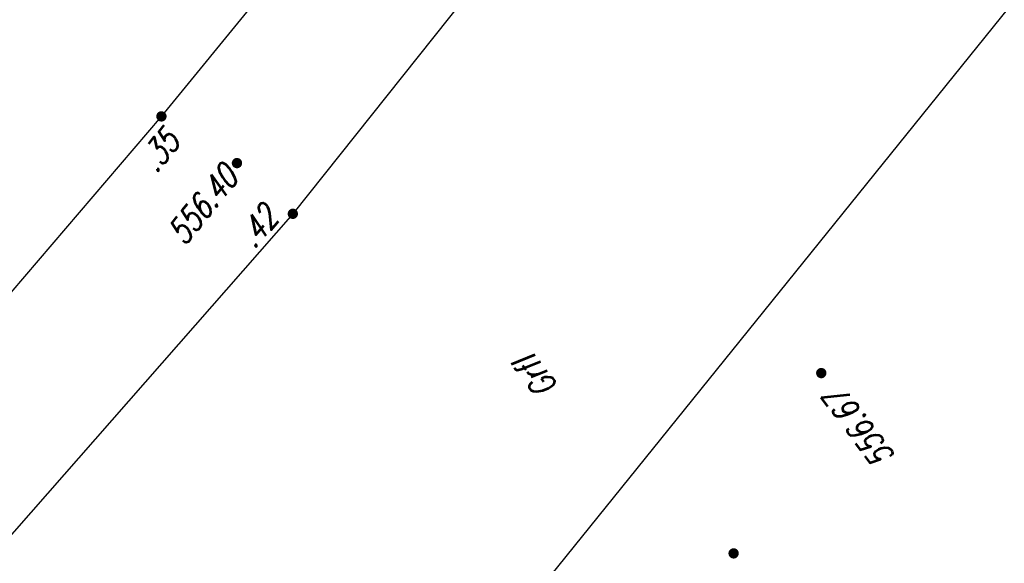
# Model space of a CAD drawing. Header units: metres. Extents: x 2 to 485, y 6 to 594.
# Tile 148 of 176: x 269 to 287, y 409 to 419. Entities that reach past the tile are written whole.
import ezdxf
from ezdxf.enums import TextEntityAlignment as Align

# ---------------------------------------------------------------- set-up
doc = ezdxf.new("R2010")
doc.units = ezdxf.units.M
doc.header["$LTSCALE"] = 0.0125
for name, color, linetype in [('260241_A_bea$0$B07_FLSTGR', 9, 'Continuous'), ('260241_A_bea$0$B23_EINFASS', 5, 'Continuous'), ('260241_A_bea$0$B28_VEINFASS_TXT', 5, 'Continuous'), ('260241_A_bea$0$B53_HAUPTHOEHEN', 4, 'Continuous'), ('260241_A_bea$0$B54_HOEHEN', 253, 'Continuous')]:
    doc.layers.add(name, color=color, linetype=linetype)
doc.styles.add('260241_A_bea$0$ROMANS', font='ROMANS')

# ---------------------------------------------------------------- blocks, each defined once
blk = doc.blocks.new('260241_A_bea$0$HOEHENPKT_ZENTR')
at = {"const_width": 0.75}
blk.add_lwpolyline([(-0.375, 0, 1), (0.375, 0, 1)], format="xyb", close=True, dxfattribs=at)

msp = doc.modelspace()

# ---------------------------------------------------------------- linework, layer by layer
at = {"layer": '260241_A_bea$0$B07_FLSTGR', "color": 30, "linetype": 'Continuous'}
msp.add_line((252.4415212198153, 377.0003067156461), (329.8215212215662, 472.8403067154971), dxfattribs=at)
at = {"layer": '260241_A_bea$0$B23_EINFASS', "color": 252, "linetype": 'Continuous'}
for p, q in [((271.3355212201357, 417.4923067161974), (277.9155212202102, 425.5253067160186)), ((280.316521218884, 423.9953067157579), (273.72252122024, 415.7243067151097)), ((264.4165212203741, 409.3923067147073), (271.3355212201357, 417.4923067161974)), ((273.72252122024, 415.7243067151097), (266.72252122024, 407.7503067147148))]:
    msp.add_line(p, q, dxfattribs=at)

# ---------------------------------------------------------------- block references
at = {"layer": '260241_A_bea$0$B54_HOEHEN', "color": 252, "xscale": 0.1249999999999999, "yscale": 0.1249999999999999, "rotation": 358.199999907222}
for p in [(271.3355212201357, 417.4923067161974), (273.72252122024, 415.7243067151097)]:
    msp.add_blockref('260241_A_bea$0$HOEHENPKT_ZENTR', p, dxfattribs=at)
at = {"layer": '260241_A_bea$0$B54_HOEHEN', "color": 252, "xscale": 0.125, "yscale": 0.125}
for p in [(272.7075212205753, 416.6443067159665), (283.3215212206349, 412.8323067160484), (281.7295212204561, 409.5593067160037)]:
    msp.add_blockref('260241_A_bea$0$HOEHENPKT_ZENTR', p, dxfattribs=at)

# ---------------------------------------------------------------- texts
at = {"layer": '260241_A_bea$0$B28_VEINFASS_TXT', "color": 252, "style": '260241_A_bea$0$ROMANS', "oblique": 15.000035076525, "width": 0.75}
msp.add_text('Grfl', height=0.45, rotation=126.702245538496, dxfattribs=at).set_placement((278.3248422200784, 412.9011237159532), align=Align.CENTER)
at = {"layer": '260241_A_bea$0$B53_HAUPTHOEHEN', "color": 252, "style": '260241_A_bea$0$ROMANS', "oblique": 15.000035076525, "width": 0.75}
for s, rotation, p in [('556.40', 50.67837025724, (272.5857722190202, 416.5007357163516)), ('556.67', 126.641840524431, (283.5482742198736, 412.46205371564))]:
    msp.add_text(s, height=0.45, rotation=rotation, dxfattribs=at).set_placement(p, align=Align.MIDDLE_RIGHT)
at = {"layer": '260241_A_bea$0$B54_HOEHEN', "color": 252, "style": '260241_A_bea$0$ROMANS', "oblique": 15.000035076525, "width": 0.75}
for s, rotation, p in [('.35', 50.67837025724, (271.5236612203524, 417.1514497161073)), ('.42', 49.350244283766, (273.3176222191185, 415.7684907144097))]:
    msp.add_text(s, height=0.45, rotation=rotation, dxfattribs=at).set_placement(p, align=Align.MIDDLE_RIGHT)

doc.saveas('drawing.dxf')
